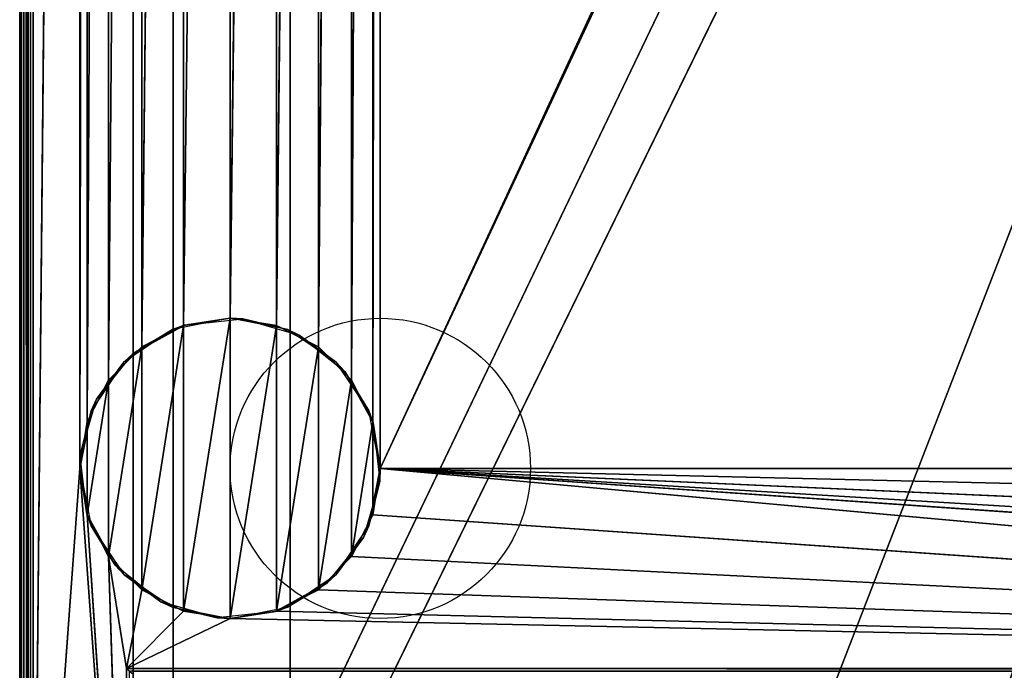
# Model space of a CAD drawing. Header units: millimetres. Extents: x -10 to 414, y -827 to 10.
# Tile 8 of 45: x 0 to 147, y -715 to -618. Entities that reach past the tile are written whole.
import ezdxf

# ---------------------------------------------------------------- set-up
doc = ezdxf.new("R2010")
doc.units = ezdxf.units.MM
doc.header["$MEASUREMENT"] = 0
for name, color, linetype, lineweight in [('0 Misc', 7, 'Continuous', 35), ('10 Raster Images', 7, 'Continuous', 35), ('5 Hatches', 7, 'Continuous', 35)]:
    doc.layers.add(name, color=color, linetype=linetype, lineweight=lineweight)

msp = doc.modelspace()

# ---------------------------------------------------------------- linework, layer by layer
at = {"layer": '0 Misc', "color": 160, "linetype": 'Continuous', "lineweight": 25}
for p, q in [((0, -1, 719), (0, -799, 719)), ((0, -799, 699), (0, -1, 699)), ((1, -799, 720), (1, -1, 720)), ((1, -781, 13), (1, -2, 13)), ((1, -2, 698), (1, -781, 698)), ((2, -2, 12), (2, -781, 12)), ((17, -715, 34.5), (17, -17, 34.5)), ((17, -781, 698), (17, -17, 698)), ((17, -17, 698), (17, -715.71, 34.21)), ((17, -17, 698), (17, -715.45, 34.39)), ((17, -17, 698), (17, -715.16, 34.49)), ((17, -17, 698), (17, -715, 34.5)), ((17, -781, 698), (383, -17, 698)), ((54, -685, 12), (347.1, -52.05, 12)), ((2, -781, 12), (9, -59, 12)), ((9, -59, 12), (9, -685, 12)), ((23, -783, 93), (23, -59, 93)), ((23, -783, 70), (23, -59, 70)), ((23, -783, 70), (377, -59, 70)), ((40.5, -783, 451), (40.5, -59, 451)), ((40.5, -783, 428), (40.5, -59, 428)), ((52.9, -678.05, 12), (54, -59, 12)), ((54, -59, 12), (54, -685, 12)), ((54, -685, 12), (346, -59, 12)), ((112.5, -742, 70), (377, -59, 70)), ((9, -685, 12), (10.1, -65.95, 12)), ((10.1, -678.05, 12), (10.1, -65.95, 12)), ((49.7, -671.77, 12), (52.9, -65.95, 12)), ((52.9, -678.05, 12), (52.9, -65.95, 12)), ((10.1, -678.05, 12), (13.3, -72.23, 12)), ((13.3, -671.77, 12), (13.3, -72.23, 12)), ((44.73, -666.8, 12), (49.7, -72.23, 12)), ((49.7, -671.77, 12), (49.7, -72.23, 12)), ((13.3, -671.77, 12), (18.27, -77.2, 12)), ((18.27, -666.8, 12), (18.27, -77.2, 12)), ((38.45, -663.6, 12), (44.73, -77.2, 12)), ((44.73, -666.8, 12), (44.73, -77.2, 12)), ((18.27, -666.8, 12), (24.55, -80.4, 12)), ((24.55, -663.6, 12), (24.55, -80.4, 12)), ((31.5, -662.5, 12), (38.45, -80.4, 12)), ((38.45, -663.6, 12), (38.45, -80.4, 12)), ((24.55, -663.6, 12), (31.5, -81.5, 12)), ((31.5, -662.5, 12), (31.5, -81.5, 12)), ((24.55, -706.4), (31.5, -662.5)), ((31.5, -707.5), (31.5, -662.5)), ((18.27, -703.2), (24.55, -663.6)), ((24.55, -706.4), (24.55, -663.6)), ((31.5, -707.5), (38.45, -663.6)), ((38.45, -706.4), (38.45, -663.6)), ((13.3, -698.23), (18.27, -666.8)), ((18.27, -703.2), (18.27, -666.8)), ((38.45, -706.4), (44.73, -666.8)), ((44.73, -703.2), (44.73, -666.8)), ((10.1, -691.95), (13.3, -671.77)), ((13.3, -698.23), (13.3, -671.77)), ((44.73, -703.2), (49.7, -671.77)), ((49.7, -698.23), (49.7, -671.77)), ((10.1, -691.95), (10.1, -678.05)), ((49.7, -698.23), (52.9, -678.05)), ((52.9, -691.95), (52.9, -678.05)), ((9, -685, 12), (2, -781, 12)), ((16, -781, 12), (9, -685, 12)), ((384, -715, 12), (54, -685, 12)), ((361.55, -706.4, 12), (54, -685, 12)), ((355.27, -703.2, 12), (54, -685, 12)), ((350.3, -698.23, 12), (54, -685, 12)), ((347.1, -691.95, 12), (54, -685, 12)), ((346, -685, 12), (54, -685, 12)), ((16, -781, 12), (10.1, -691.95, 12)), ((384, -715, 12), (52.9, -691.95, 12)), ((13.3, -698.23, 12), (16, -715, 12)), ((16, -781, 12), (13.3, -698.23, 12)), ((384, -715, 12), (49.7, -698.23, 12)), ((16, -715, 12), (18.27, -703.2, 12)), ((384, -715, 12), (44.73, -703.2, 12)), ((16, -715, 12), (24.55, -706.4, 12)), ((16, -715, 12), (31.5, -707.5, 12)), ((384, -715, 12), (31.5, -707.5, 12)), ((384, -715, 12), (38.45, -706.4, 12)), ((16, -715, 12), (384, -715, 12)), ((16, -781, 12), (16, -715, 12)), ((383, -715, 34.5), (17, -715, 34.5))]:
    msp.add_line(p, q, dxfattribs=at).dxf.unprotected_set("ltscale", 0)
for centre in [(54, -685), (54, -685, 12)]:
    msp.add_circle(centre, 22.5, dxfattribs=at).dxf.unprotected_set("ltscale", 0)
at = {"layer": '0 Misc', "color": 160, "linetype": 'Continuous', "lineweight": 25, "extrusion": (-0.654654, -0.755929, 0)}
msp.add_arc((480.17, 13, 530.01), 1.41, 270, 0, dxfattribs=at).dxf.unprotected_set("ltscale", 0)
at = {"layer": '0 Misc', "color": 160, "linetype": 'Continuous', "lineweight": 25, "extrusion": (1, 0, 0)}
msp.add_arc((-715, 33.5, 17), 1, 90, 180, dxfattribs=at).dxf.unprotected_set("ltscale", 0)
at = {"layer": '0 Misc', "color": 7, "lineweight": 25}
for points, invisible_edges in [([(0, -1, 719), (0, -799, 699), (0, -799, 719)], 1), ([(0, -1, 719), (0, -1, 699), (0, -799, 699)], 12), ([(0.08, -799, 698.62), (0, -1, 699), (0.08, -1, 698.62)], 1), ([(0.08, -799, 698.62), (0, -799, 699), (0, -1, 699)], 12), ([(0, -1, 719), (0.08, -799, 719.38), (0.08, -1, 719.38)], 1), ([(0, -1, 719), (0, -799, 719), (0.08, -799, 719.38)], 12), ([(0.29, -799, 698.29), (0.08, -1, 698.62), (0.29, -1, 698.29)], 1), ([(0.29, -799, 698.29), (0.08, -799, 698.62), (0.08, -1, 698.62)], 12), ([(0.29, -799, 719.71), (0.08, -1, 719.38), (0.08, -799, 719.38)], 1), ([(0.29, -799, 719.71), (0.29, -1, 719.71), (0.08, -1, 719.38)], 12), ([(0.62, -799, 698.08), (0.29, -1, 698.29), (0.62, -1, 698.08)], 1), ([(0.62, -799, 698.08), (0.29, -799, 698.29), (0.29, -1, 698.29)], 12), ([(0.62, -799, 719.92), (0.29, -1, 719.71), (0.29, -799, 719.71)], 1), ([(0.62, -799, 719.92), (0.62, -1, 719.92), (0.29, -1, 719.71)], 12), ([(1, -799, 698), (0.62, -1, 698.08), (1, -781, 698)], 1), ([(1, -799, 698), (0.62, -799, 698.08), (0.62, -1, 698.08)], 12), ([(0.62, -1, 698.08), (1, -2, 698), (1, -781, 698)], 12), ([(1, -799, 720), (0.62, -1, 719.92), (0.62, -799, 719.92)], 1), ([(1, -799, 720), (1, -1, 720), (0.62, -1, 719.92)], 12), ([(1, -781, 13), (1.08, -2, 12.62), (1.08, -781, 12.62)], 1), ([(1, -781, 13), (1, -2, 13), (1.08, -2, 12.62)], 12), ([(1.29, -2, 12.29), (1.08, -781, 12.62), (1.08, -2, 12.62)], 1), ([(1.29, -2, 12.29), (1.29, -781, 12.29), (1.08, -781, 12.62)], 12), ([(1.62, -2, 12.08), (1.29, -781, 12.29), (1.29, -2, 12.29)], 1), ([(1.62, -2, 12.08), (1.62, -781, 12.08), (1.29, -781, 12.29)], 12), ([(2, -2, 12), (1.62, -781, 12.08), (1.62, -2, 12.08)], 1), ([(2, -2, 12), (2, -781, 12), (1.62, -781, 12.08)], 12), ([(383, -715, 34.5), (17, -17, 34.5), (17, -715, 34.5)], 1), ([(383, -715, 34.5), (383, -17, 34.5), (17, -17, 34.5)], 12), ([(23, -783, 93), (23, -59, 70), (23, -783, 70)], 1), ([(23, -783, 93), (23, -59, 93), (23, -59, 70)], 12), ([(359.5, -783, 451), (40.5, -59, 451), (40.5, -783, 451)], 1), ([(359.5, -783, 451), (359.5, -59, 451), (40.5, -59, 451)], 12), ([(40.5, -783, 428), (359.5, -59, 428), (359.5, -783, 428)], 1), ([(40.5, -783, 428), (40.5, -59, 428), (359.5, -59, 428)], 12), ([(40.5, -783, 451), (40.5, -59, 428), (40.5, -783, 428)], 1), ([(40.5, -783, 451), (40.5, -59, 451), (40.5, -59, 428)], 12), ([(16, -715, 12), (383.62, -715.38, 12.08), (16.38, -715.38, 12.08)], 1), ([(16, -715, 12), (384, -715, 12), (383.62, -715.38, 12.08)], 1), ([(16, -781, 12), (16, -715, 12), (16.38, -715.38, 12.08)], 1), ([(383, -715, 34.5), (17, -715.38, 34.42), (383, -715.38, 34.42)], 1), ([(383, -715, 34.5), (17, -715, 34.5), (17, -715.38, 34.42)], 12)]:
    msp.add_3dface(points, dxfattribs=dict(at, invisible_edges=invisible_edges))
for points in [[(2, -2, 12), (9, -59, 12), (2, -781, 12)], [(17, -781, 698), (17, -715.71, 34.21), (17, -17, 698)], [(17, -17, 698), (17, -715.71, 34.21), (17, -715.45, 34.39)], [(17, -17, 698), (17, -715.45, 34.39), (17, -715.16, 34.49)], [(17, -17, 698), (17, -715.16, 34.49), (17, -715, 34.5)], [(17, -17, 698), (17, -715, 34.5), (17, -17, 34.5)], [(383, -17, 698), (17, -781, 698), (17, -17, 698)], [(17, -781, 698), (383, -17, 698), (383, -781, 698)], [(54, -59, 12), (347.1, -52.05, 12), (54, -685, 12)], [(54, -685, 12), (347.1, -52.05, 12), (346, -59, 12)], [(9, -685, 12), (2, -781, 12), (9, -59, 12)], [(10.1, -65.95, 12), (9, -685, 12), (9, -59, 12)], [(23, -783, 93), (360.3, -782.9, 93), (23, -59, 93)], [(23, -59, 93), (360.3, -782.9, 93), (360.3, -59.1, 93)], [(377, -59, 70), (23, -783, 70), (23, -59, 70)], [(23, -783, 70), (377, -59, 70), (112.5, -742, 70)], [(52.9, -678.05, 12), (52.9, -65.95, 12), (54, -59, 12)], [(52.9, -678.05, 12), (54, -59, 12), (54, -685, 12)], [(346, -685, 12), (54, -685, 12), (346, -59, 12)], [(112.5, -742, 70), (377, -59, 70), (139.5, -742, 70)], [(139.5, -742, 70), (377, -59, 70), (139.5, -764, 70)], [(139.5, -764, 70), (377, -59, 70), (260.5, -742, 70)], [(9, -685, 12), (10.1, -65.95, 12), (10.1, -678.05, 12)], [(10.1, -678.05, 12), (10.1, -65.95, 12), (13.3, -72.23, 12)], [(49.7, -671.77, 12), (49.7, -72.23, 12), (52.9, -65.95, 12)], [(49.7, -671.77, 12), (52.9, -65.95, 12), (52.9, -678.05, 12)], [(10.1, -678.05, 12), (13.3, -72.23, 12), (13.3, -671.77, 12)], [(13.3, -671.77, 12), (13.3, -72.23, 12), (18.27, -77.2, 12)], [(44.73, -666.8, 12), (44.73, -77.2, 12), (49.7, -72.23, 12)], [(44.73, -666.8, 12), (49.7, -72.23, 12), (49.7, -671.77, 12)], [(13.3, -671.77, 12), (18.27, -77.2, 12), (18.27, -666.8, 12)], [(18.27, -666.8, 12), (18.27, -77.2, 12), (24.55, -80.4, 12)], [(38.45, -663.6, 12), (38.45, -80.4, 12), (44.73, -77.2, 12)], [(38.45, -663.6, 12), (44.73, -77.2, 12), (44.73, -666.8, 12)], [(18.27, -666.8, 12), (24.55, -80.4, 12), (24.55, -663.6, 12)], [(24.55, -663.6, 12), (24.55, -80.4, 12), (31.5, -81.5, 12)], [(31.5, -662.5, 12), (31.5, -81.5, 12), (38.45, -80.4, 12)], [(31.5, -662.5, 12), (38.45, -80.4, 12), (38.45, -663.6, 12)], [(24.55, -663.6, 12), (31.5, -81.5, 12), (31.5, -662.5, 12)], [(24.55, -706.4), (24.55, -663.6), (31.5, -662.5)], [(24.55, -706.4), (31.5, -662.5), (31.5, -707.5)], [(31.5, -707.5), (31.5, -662.5), (38.45, -663.6)], [(18.27, -703.2), (18.27, -666.8), (24.55, -663.6)], [(18.27, -703.2), (24.55, -663.6), (24.55, -706.4)], [(31.5, -707.5), (38.45, -663.6), (38.45, -706.4)], [(38.45, -706.4), (38.45, -663.6), (44.73, -666.8)], [(13.3, -698.23), (13.3, -671.77), (18.27, -666.8)], [(13.3, -698.23), (18.27, -666.8), (18.27, -703.2)], [(38.45, -706.4), (44.73, -666.8), (44.73, -703.2)], [(44.73, -703.2), (44.73, -666.8), (49.7, -671.77)], [(10.1, -691.95), (10.1, -678.05), (13.3, -671.77)], [(10.1, -691.95), (13.3, -671.77), (13.3, -698.23)], [(44.73, -703.2), (49.7, -671.77), (49.7, -698.23)], [(49.7, -698.23), (49.7, -671.77), (52.9, -678.05)], [(10.1, -678.05), (10.1, -691.95), (9, -685)], [(49.7, -698.23), (52.9, -678.05), (52.9, -691.95)], [(52.9, -691.95), (52.9, -678.05), (54, -685)], [(2, -781, 12), (9, -685, 12), (16, -781, 12)], [(16, -781, 12), (9, -685, 12), (10.1, -691.95, 12)], [(384, -715, 12), (52.9, -691.95, 12), (54, -685, 12)], [(384, -715, 12), (54, -685, 12), (361.55, -706.4, 12)], [(361.55, -706.4, 12), (54, -685, 12), (355.27, -703.2, 12)], [(355.27, -703.2, 12), (54, -685, 12), (350.3, -698.23, 12)], [(350.3, -698.23, 12), (54, -685, 12), (347.1, -691.95, 12)], [(347.1, -691.95, 12), (54, -685, 12), (346, -685, 12)], [(16, -781, 12), (10.1, -691.95, 12), (13.3, -698.23, 12)], [(384, -715, 12), (49.7, -698.23, 12), (52.9, -691.95, 12)], [(18.27, -703.2, 12), (16, -715, 12), (13.3, -698.23, 12)], [(16, -781, 12), (13.3, -698.23, 12), (16, -715, 12)], [(384, -715, 12), (44.73, -703.2, 12), (49.7, -698.23, 12)], [(16, -715, 12), (18.27, -703.2, 12), (24.55, -706.4, 12)], [(384, -715, 12), (38.45, -706.4, 12), (44.73, -703.2, 12)], [(16, -715, 12), (24.55, -706.4, 12), (31.5, -707.5, 12)], [(16, -715, 12), (31.5, -707.5, 12), (384, -715, 12)], [(384, -715, 12), (31.5, -707.5, 12), (38.45, -706.4, 12)]]:
    msp.add_3dface(points, dxfattribs=at)
at = {"layer": '0 Misc', "color": 158, "lineweight": 25}
for points in [[(17, -667.8, 12), (24.69, -663.56, 12), (22.89, -664.21)], [(22.89, -664.21), (24.69, -663.56, 12), (31.5, -662.5)], [(31.5, -662.5), (24.69, -663.56, 12), (33.41, -662.58, 12)], [(40.11, -664.21), (31.5, -662.5), (33.41, -662.58, 12)], [(41.85, -665.02, 12), (40.11, -664.21), (33.41, -662.58, 12)], [(17, -667.8, 12), (22.89, -664.21), (15.59, -669.09)], [(41.85, -665.02, 12), (47.41, -669.09), (40.11, -664.21)], [(48.7, -670.5, 12), (47.41, -669.09), (41.85, -665.02, 12)], [(17, -667.8, 12), (15.59, -669.09), (11.52, -674.65, 12)], [(11.52, -674.65, 12), (15.59, -669.09), (10.71, -676.39)], [(48.7, -670.5, 12), (52.29, -676.39), (47.41, -669.09)], [(52.94, -678.19, 12), (52.29, -676.39), (48.7, -670.5, 12)], [(11.52, -674.65, 12), (10.71, -676.39), (9.08, -683.09, 12)], [(9.08, -683.09, 12), (10.71, -676.39), (9, -685)], [(52.94, -678.19, 12), (54, -685), (52.29, -676.39)], [(53.92, -686.91, 12), (54, -685), (52.94, -678.19, 12)], [(9.08, -683.09, 12), (9, -685), (10.06, -691.81, 12)], [(10.06, -691.81, 12), (9, -685), (10.71, -693.61)], [(53.92, -686.91, 12), (52.29, -693.61), (54, -685)], [(51.48, -695.35, 12), (52.29, -693.61), (53.92, -686.91, 12)], [(10.06, -691.81, 12), (10.71, -693.61), (14.3, -699.5, 12)], [(14.3, -699.5, 12), (10.71, -693.61), (15.59, -700.91)], [(51.48, -695.35, 12), (47.41, -700.91), (52.29, -693.61)], [(46, -702.2, 12), (47.41, -700.91), (51.48, -695.35, 12)], [(14.3, -699.5, 12), (15.59, -700.91), (21.15, -704.98, 12)], [(21.15, -704.98, 12), (15.59, -700.91), (22.89, -705.79)], [(46, -702.2, 12), (40.11, -705.79), (47.41, -700.91)], [(38.31, -706.44, 12), (40.11, -705.79), (46, -702.2, 12)], [(21.15, -704.98, 12), (22.89, -705.79), (29.59, -707.42, 12)], [(29.59, -707.42, 12), (22.89, -705.79), (31.5, -707.5)], [(38.31, -706.44, 12), (31.5, -707.5), (40.11, -705.79)], [(29.59, -707.42, 12), (31.5, -707.5), (38.31, -706.44, 12)]]:
    msp.add_3dface(points, dxfattribs=at)
at = {"layer": '10 Raster Images', "color": 160, "linetype": 'Continuous', "lineweight": 25}
for p, q in [((2, -2, 12), (2, -781, 12)), ((17, -781, 698), (17, -17, 698)), ((17, -17, 34.5), (17, -715, 34.5)), ((17, -17, 698), (17, -781, 698)), ((23, -783, 93), (23, -59, 93)), ((23, -59, 70), (23, -783, 70)), ((31.5, -662.5), (24.55, -663.6)), ((24.55, -663.6, 12), (31.5, -662.5, 12)), ((38.45, -663.6), (31.5, -662.5)), ((31.5, -662.5, 12), (38.45, -663.6, 12)), ((24.55, -663.6), (18.27, -666.8)), ((18.27, -666.8, 12), (24.55, -663.6, 12)), ((44.73, -666.8), (38.45, -663.6)), ((38.45, -663.6, 12), (44.73, -666.8, 12)), ((18.27, -666.8), (13.3, -671.77)), ((13.3, -671.77, 12), (18.27, -666.8, 12)), ((49.7, -671.77), (44.73, -666.8)), ((44.73, -666.8, 12), (49.7, -671.77, 12)), ((13.3, -671.77), (10.1, -678.05)), ((10.1, -678.05, 12), (13.3, -671.77, 12)), ((52.9, -678.05), (49.7, -671.77)), ((49.7, -671.77, 12), (52.9, -678.05, 12)), ((10.1, -678.05), (9, -685)), ((9, -685, 12), (10.1, -678.05, 12)), ((54, -685), (52.9, -678.05)), ((52.9, -678.05, 12), (54, -685, 12)), ((9, -685), (10.1, -691.95)), ((10.1, -691.95, 12), (9, -685, 12)), ((52.9, -691.95), (54, -685)), ((54, -685, 12), (52.9, -691.95, 12)), ((10.1, -691.95), (13.3, -698.23)), ((13.3, -698.23, 12), (10.1, -691.95, 12)), ((49.7, -698.23), (52.9, -691.95)), ((52.9, -691.95, 12), (49.7, -698.23, 12)), ((13.3, -698.23), (18.27, -703.2)), ((18.27, -703.2, 12), (13.3, -698.23, 12)), ((44.73, -703.2), (49.7, -698.23)), ((49.7, -698.23, 12), (44.73, -703.2, 12)), ((18.27, -703.2), (24.55, -706.4)), ((24.55, -706.4, 12), (18.27, -703.2, 12)), ((38.45, -706.4), (44.73, -703.2)), ((44.73, -703.2, 12), (38.45, -706.4, 12)), ((24.55, -706.4), (31.5, -707.5)), ((31.5, -707.5, 12), (24.55, -706.4, 12)), ((31.5, -707.5), (38.45, -706.4)), ((38.45, -706.4, 12), (31.5, -707.5, 12)), ((16, -715, 12), (384, -715, 12)), ((16, -781, 12), (16, -715, 12)), ((17, -715, 34.5), (17, -715.16, 34.49)), ((17, -715.16, 34.49), (17, -715.45, 34.39))]:
    msp.add_line(p, q, dxfattribs=at).dxf.unprotected_set("ltscale", 0)
at = {"layer": '5 Hatches', "color": 7, "lineweight": 25}
for points, invisible_edges in [([(399, -799, 720), (1, -1, 720), (1, -799, 720)], 1), ([(399, -799, 720), (399, -1, 720), (1, -1, 720)], 12), ([(1, -781, 698), (1, -2, 13), (1, -781, 13)], 1), ([(1, -781, 698), (1, -2, 698), (1, -2, 13)], 12)]:
    msp.add_3dface(points, dxfattribs=dict(at, invisible_edges=invisible_edges))

doc.saveas('drawing.dxf')
